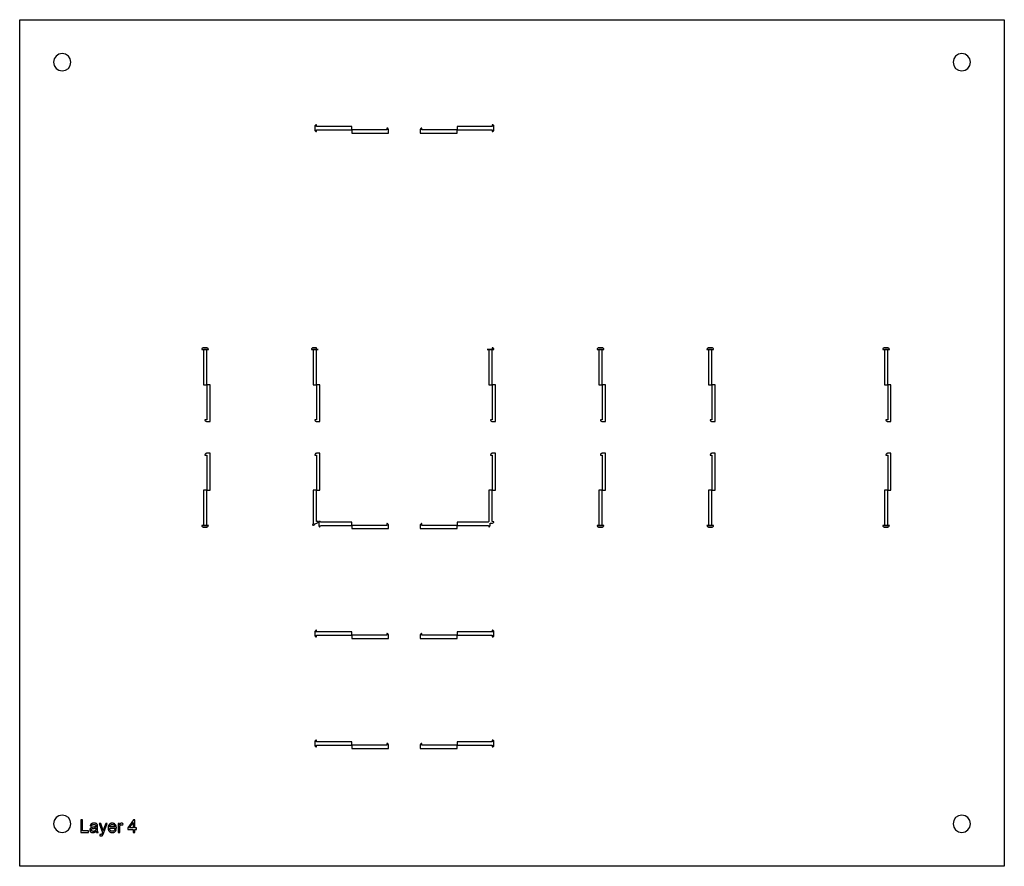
# Model space of a CAD drawing. Header units: metres. Extents: x -111 to 468, y -124 to 121.
# Tile 3 of 3: x 183 to 468, y -124 to 121. Entities that reach past the tile are written whole.
import ezdxf

# ---------------------------------------------------------------- set-up
doc = ezdxf.new("R2010")
doc.units = ezdxf.units.M

msp = doc.modelspace()

# ---------------------------------------------------------------- linework, layer by layer
for points in [[(468.02, -123.91), (183.41, -123.91), (183.41, 120.71), (468.02, 120.71), (468.02, -123.91)], [(198.22, 108.4), (198.03, 109.36), (197.48, 110.17), (196.67, 110.71), (195.72, 110.9), (194.76, 110.71), (193.95, 110.17), (193.41, 109.36), (193.22, 108.4), (193.41, 107.44), (193.95, 106.63), (194.76, 106.09), (195.72, 105.9), (196.67, 106.09), (197.48, 106.63), (198.03, 107.44), (198.22, 108.4)], [(458.22, 108.4), (458.03, 109.36), (457.48, 110.17), (456.67, 110.71), (455.72, 110.9), (454.76, 110.71), (453.95, 110.17), (453.41, 109.36), (453.22, 108.4), (453.41, 107.44), (453.95, 106.63), (454.76, 106.09), (455.72, 105.9), (456.67, 106.09), (457.48, 106.63), (458.03, 107.44), (458.22, 108.4)], [(269.22, 88.4), (269.22, 88.92), (269.22, 88.91), (269.22, 88.91), (269.23, 88.9), (269.24, 88.9), (279.36, 88.9), (279.36, 88.9), (279.37, 88.91), (279.37, 88.91), (279.38, 88.92), (279.38, 89.83), (279.37, 89.84), (279.37, 89.85), (279.36, 89.85), (279.36, 89.85), (269.24, 89.85), (269.23, 89.85), (269.22, 89.85), (269.22, 89.84), (269.22, 89.83), (269.22, 90.35), (269.19, 90.35), (269.19, 90.35), (269.14, 90.34), (269.13, 90.34), (269.04, 90.31), (269.04, 90.31), (268.95, 90.27), (268.94, 90.26), (268.87, 90.2), (268.87, 90.2), (268.81, 90.12), (268.8, 90.12), (268.76, 90.03), (268.76, 90.03), (268.73, 89.94), (268.73, 89.93), (268.72, 89.88), (268.72, 89.88), (268.72, 89.83), (268.72, 88.92), (268.72, 88.87), (268.72, 88.87), (268.73, 88.82), (268.73, 88.82), (268.76, 88.72), (268.76, 88.72), (268.8, 88.63), (268.81, 88.63), (268.87, 88.55), (268.87, 88.55), (268.94, 88.49), (268.95, 88.49), (269.04, 88.44), (269.04, 88.44), (269.13, 88.41), (269.14, 88.41), (269.19, 88.4), (269.19, 88.4), (269.22, 88.4)], [(279.38, 88.88), (279.38, 87.97), (279.38, 87.96), (279.38, 87.95), (279.39, 87.95), (279.4, 87.95), (290.04, 87.95), (290.04, 87.95), (290.05, 87.98), (290.05, 87.98), (290.03, 88.03), (290.03, 88.03), (290.03, 88.91), (290.03, 89.01), (290.03, 89.01), (289.95, 89.19), (289.95, 89.19), (289.81, 89.33), (289.81, 89.33), (289.63, 89.4), (289.63, 89.4), (289.54, 89.4), (289.54, 88.92), (289.53, 88.91), (289.53, 88.91), (289.52, 88.9), (289.51, 88.9), (279.4, 88.9), (279.39, 88.9), (279.38, 88.89), (279.38, 88.89), (279.38, 88.88)], [(299.19, 87.95), (309.84, 87.95), (309.84, 87.95), (309.85, 87.95), (309.85, 87.96), (309.86, 87.97), (309.86, 88.88), (309.85, 88.89), (309.85, 88.89), (309.84, 88.9), (309.84, 88.9), (299.72, 88.9), (299.71, 88.9), (299.7, 88.91), (299.7, 88.91), (299.7, 88.92), (299.7, 89.4), (299.6, 89.4), (299.6, 89.4), (299.42, 89.33), (299.42, 89.33), (299.28, 89.19), (299.28, 89.19), (299.21, 89.01), (299.21, 89.01), (299.2, 88.91), (299.2, 88.03), (299.2, 88.03), (299.19, 87.98), (299.19, 87.98), (299.19, 87.95), (299.19, 87.95)], [(320.02, 90.35), (320.02, 89.83), (320.01, 89.84), (320.01, 89.85), (320, 89.85), (320, 89.85), (309.88, 89.85), (309.87, 89.85), (309.86, 89.85), (309.86, 89.84), (309.86, 89.83), (309.86, 88.92), (309.86, 88.91), (309.86, 88.91), (309.87, 88.9), (309.88, 88.9), (320, 88.9), (320, 88.9), (320.01, 88.91), (320.01, 88.91), (320.02, 88.92), (320.02, 88.4), (320.04, 88.4), (320.04, 88.4), (320.09, 88.41), (320.1, 88.41), (320.19, 88.44), (320.19, 88.44), (320.28, 88.49), (320.29, 88.49), (320.36, 88.55), (320.36, 88.55), (320.42, 88.63), (320.43, 88.63), (320.48, 88.72), (320.48, 88.72), (320.5, 88.82), (320.51, 88.82), (320.51, 88.87), (320.51, 88.87), (320.51, 88.92), (320.51, 89.83), (320.51, 89.88), (320.51, 89.88), (320.51, 89.93), (320.5, 89.94), (320.48, 90.03), (320.48, 90.03), (320.43, 90.12), (320.42, 90.12), (320.36, 90.2), (320.36, 90.2), (320.29, 90.26), (320.28, 90.27), (320.19, 90.31), (320.19, 90.31), (320.1, 90.34), (320.09, 90.34), (320.04, 90.35), (320.04, 90.35), (320.02, 90.35)], [(236.02, 25.4), (237.96, 25.4), (237.96, 25.43), (237.96, 25.43), (237.96, 25.48), (237.95, 25.48), (237.93, 25.58), (237.93, 25.58), (237.88, 25.67), (237.87, 25.67), (237.81, 25.75), (237.81, 25.75), (237.74, 25.81), (237.73, 25.81), (237.64, 25.86), (237.64, 25.86), (237.55, 25.89), (237.54, 25.89), (237.49, 25.9), (237.49, 25.9), (237.45, 25.9), (236.53, 25.9), (236.48, 25.9), (236.48, 25.9), (236.44, 25.89), (236.43, 25.89), (236.33, 25.86), (236.33, 25.86), (236.25, 25.81), (236.24, 25.81), (236.17, 25.75), (236.17, 25.75), (236.1, 25.67), (236.1, 25.67), (236.05, 25.58), (236.05, 25.58), (236.03, 25.48), (236.02, 25.48), (236.02, 25.43), (236.02, 25.43), (236.02, 25.4)], [(269.23, 25.42), (269.22, 25.42), (269.22, 25.42), (269.22, 25.43), (269.22, 25.43), (269.22, 25.9), (269.22, 25.9), (269.2, 25.9), (268.28, 25.9), (268.23, 25.9), (268.23, 25.9), (268.19, 25.89), (268.18, 25.89), (268.08, 25.86), (268.08, 25.86), (268, 25.81), (267.99, 25.81), (267.92, 25.75), (267.92, 25.75), (267.85, 25.67), (267.85, 25.67), (267.8, 25.58), (267.8, 25.58), (267.78, 25.48), (267.77, 25.48), (267.77, 25.43), (267.77, 25.43), (267.77, 25.4), (269.71, 25.4), (269.71, 25.42), (269.71, 25.42), (269.23, 25.42)], [(320.02, 25.9), (320.02, 25.43), (320.01, 25.43), (320.01, 25.42), (320.01, 25.42), (320.01, 25.42), (318.57, 25.42), (318.57, 25.42), (318.57, 25.4), (320.51, 25.4), (320.51, 25.43), (320.51, 25.43), (320.51, 25.48), (320.5, 25.48), (320.48, 25.58), (320.48, 25.58), (320.43, 25.67), (320.42, 25.67), (320.36, 25.75), (320.36, 25.75), (320.29, 25.81), (320.28, 25.81), (320.19, 25.86), (320.19, 25.86), (320.1, 25.89), (320.09, 25.89), (320.04, 25.9), (320.04, 25.9), (320.02, 25.9)], [(350.32, 25.4), (352.26, 25.4), (352.26, 25.43), (352.26, 25.43), (352.26, 25.48), (352.25, 25.48), (352.23, 25.58), (352.23, 25.58), (352.18, 25.67), (352.17, 25.67), (352.11, 25.75), (352.11, 25.75), (352.04, 25.81), (352.03, 25.81), (351.94, 25.86), (351.94, 25.86), (351.85, 25.89), (351.84, 25.89), (351.79, 25.9), (351.79, 25.9), (351.75, 25.9), (350.83, 25.9), (350.78, 25.9), (350.78, 25.9), (350.74, 25.89), (350.73, 25.89), (350.63, 25.86), (350.63, 25.86), (350.55, 25.81), (350.54, 25.81), (350.47, 25.75), (350.47, 25.75), (350.4, 25.67), (350.4, 25.67), (350.35, 25.58), (350.35, 25.58), (350.33, 25.48), (350.32, 25.48), (350.32, 25.43), (350.32, 25.43), (350.32, 25.4)], [(382.07, 25.4), (384.01, 25.4), (384.01, 25.43), (384.01, 25.43), (384.01, 25.48), (384, 25.48), (383.98, 25.58), (383.98, 25.58), (383.93, 25.67), (383.92, 25.67), (383.86, 25.75), (383.86, 25.75), (383.79, 25.81), (383.78, 25.81), (383.69, 25.86), (383.69, 25.86), (383.6, 25.89), (383.59, 25.89), (383.54, 25.9), (383.54, 25.9), (383.5, 25.9), (382.58, 25.9), (382.53, 25.9), (382.53, 25.9), (382.49, 25.89), (382.48, 25.89), (382.38, 25.86), (382.38, 25.86), (382.3, 25.81), (382.29, 25.81), (382.22, 25.75), (382.22, 25.75), (382.15, 25.67), (382.15, 25.67), (382.1, 25.58), (382.1, 25.58), (382.08, 25.48), (382.07, 25.48), (382.07, 25.43), (382.07, 25.43), (382.07, 25.4)], [(432.87, 25.4), (434.81, 25.4), (434.81, 25.43), (434.81, 25.43), (434.81, 25.48), (434.8, 25.48), (434.78, 25.58), (434.78, 25.58), (434.73, 25.67), (434.72, 25.67), (434.66, 25.75), (434.66, 25.75), (434.59, 25.81), (434.58, 25.81), (434.49, 25.86), (434.49, 25.86), (434.4, 25.89), (434.39, 25.89), (434.34, 25.9), (434.34, 25.9), (434.3, 25.9), (433.38, 25.9), (433.33, 25.9), (433.33, 25.9), (433.29, 25.89), (433.28, 25.89), (433.18, 25.86), (433.18, 25.86), (433.1, 25.81), (433.09, 25.81), (433.02, 25.75), (433.02, 25.75), (432.95, 25.67), (432.95, 25.67), (432.9, 25.58), (432.9, 25.58), (432.88, 25.48), (432.87, 25.48), (432.87, 25.43), (432.87, 25.43), (432.87, 25.4)], [(237.45, 15.24), (237.45, 15.24), (237.45, 15.24), (237.46, 15.25), (237.46, 15.25), (237.47, 15.26), (237.47, 25.38), (237.46, 25.39), (237.46, 25.39), (237.45, 25.4), (237.45, 25.4), (236.53, 25.4), (236.53, 25.4), (236.52, 25.39), (236.51, 25.39), (236.51, 25.38), (236.51, 15.26), (236.51, 15.25), (236.52, 15.25), (236.53, 15.24), (236.53, 15.24), (237.45, 15.24), (237.45, 15.24)], [(269.22, 15.26), (269.22, 25.38), (269.21, 25.39), (269.21, 25.39), (269.2, 25.4), (269.2, 25.4), (268.28, 25.4), (268.28, 25.4), (268.27, 25.39), (268.26, 25.39), (268.26, 25.38), (268.26, 15.26), (268.26, 15.25), (268.27, 15.25), (268.28, 15.24), (268.28, 15.24), (269.2, 15.24), (269.2, 15.24), (269.21, 15.25), (269.21, 15.25), (269.22, 15.26)], [(320.02, 15.26), (320.02, 25.38), (320.01, 25.39), (320.01, 25.39), (320, 25.4), (320, 25.4), (319.08, 25.4), (319.08, 25.4), (319.07, 25.39), (319.06, 25.39), (319.06, 25.38), (319.06, 15.26), (319.06, 15.25), (319.07, 15.25), (319.08, 15.24), (319.08, 15.24), (320, 15.24), (320, 15.24), (320.01, 15.25), (320.01, 15.25), (320.02, 15.26)], [(351.75, 15.24), (351.75, 15.24), (351.75, 15.24), (351.76, 15.25), (351.76, 15.25), (351.77, 15.26), (351.77, 25.38), (351.76, 25.39), (351.76, 25.39), (351.75, 25.4), (351.75, 25.4), (350.83, 25.4), (350.83, 25.4), (350.82, 25.39), (350.81, 25.39), (350.81, 25.38), (350.81, 15.26), (350.81, 15.25), (350.82, 15.25), (350.83, 15.24), (350.83, 15.24), (351.75, 15.24), (351.75, 15.24)], [(383.52, 15.26), (383.52, 25.38), (383.51, 25.39), (383.51, 25.39), (383.5, 25.4), (383.5, 25.4), (382.58, 25.4), (382.58, 25.4), (382.57, 25.39), (382.56, 25.39), (382.56, 25.38), (382.56, 15.26), (382.56, 15.25), (382.57, 15.25), (382.58, 15.24), (382.58, 15.24), (383.5, 15.24), (383.5, 15.24), (383.51, 15.25), (383.51, 15.25), (383.52, 15.26)], [(434.3, 15.24), (434.3, 15.24), (434.31, 15.24), (434.31, 15.25), (434.32, 15.26), (434.32, 25.38), (434.31, 25.39), (434.31, 25.39), (434.3, 25.4), (434.3, 25.4), (433.38, 25.4), (433.38, 25.4), (433.37, 25.39), (433.36, 25.39), (433.36, 25.38), (433.36, 15.26), (433.36, 15.25), (433.37, 15.25), (433.38, 15.24), (433.38, 15.24), (434.3, 15.24), (434.3, 15.24)], [(238.42, 4.58), (238.42, 15.22), (238.42, 15.23), (238.41, 15.23), (238.41, 15.24), (238.4, 15.24), (237.49, 15.24), (237.48, 15.24), (237.47, 15.23), (237.47, 15.23), (237.47, 15.22), (237.47, 5.1), (237.46, 5.09), (237.46, 5.09), (237.45, 5.08), (237.44, 5.08), (236.96, 5.08), (236.96, 5.08), (236.96, 4.98), (236.96, 4.98), (237.04, 4.8), (237.04, 4.8), (237.18, 4.67), (237.18, 4.67), (237.36, 4.59), (237.36, 4.59), (237.45, 4.58), (238.38, 4.58), (238.38, 4.58), (238.42, 4.58)], [(270.17, 4.57), (270.17, 15.22), (270.17, 15.23), (270.16, 15.23), (270.16, 15.24), (270.15, 15.24), (269.24, 15.24), (269.23, 15.24), (269.22, 15.23), (269.22, 15.23), (269.22, 15.22), (269.22, 5.1), (269.21, 5.09), (269.21, 5.09), (269.2, 5.08), (269.19, 5.08), (268.71, 5.08), (268.71, 4.98), (268.71, 4.98), (268.79, 4.8), (268.79, 4.8), (268.93, 4.67), (268.93, 4.67), (269.11, 4.59), (269.11, 4.59), (269.2, 4.58), (270.09, 4.58), (270.09, 4.58), (270.13, 4.57), (270.13, 4.57), (270.17, 4.57), (270.17, 4.57)], [(320.97, 4.57), (320.97, 15.22), (320.97, 15.23), (320.96, 15.23), (320.96, 15.24), (320.95, 15.24), (320.04, 15.24), (320.03, 15.24), (320.02, 15.23), (320.02, 15.23), (320.02, 15.22), (320.02, 5.1), (320.01, 5.09), (320.01, 5.09), (320, 5.08), (319.99, 5.08), (319.51, 5.08), (319.51, 4.98), (319.51, 4.98), (319.59, 4.8), (319.59, 4.8), (319.73, 4.67), (319.73, 4.67), (319.91, 4.59), (319.91, 4.59), (320, 4.58), (320.89, 4.58), (320.89, 4.58), (320.93, 4.57), (320.93, 4.57), (320.97, 4.57), (320.97, 4.57)], [(352.72, 4.58), (352.72, 15.22), (352.72, 15.23), (352.71, 15.23), (352.71, 15.24), (352.7, 15.24), (351.79, 15.24), (351.78, 15.24), (351.77, 15.23), (351.77, 15.23), (351.77, 15.22), (351.77, 5.1), (351.76, 5.09), (351.76, 5.09), (351.75, 5.08), (351.74, 5.08), (351.26, 5.08), (351.26, 5.08), (351.26, 4.98), (351.26, 4.98), (351.34, 4.8), (351.34, 4.8), (351.48, 4.67), (351.48, 4.67), (351.66, 4.59), (351.66, 4.59), (351.75, 4.58), (352.68, 4.58), (352.68, 4.58), (352.72, 4.58)], [(384.47, 4.57), (384.47, 15.22), (384.47, 15.23), (384.46, 15.23), (384.46, 15.24), (384.45, 15.24), (383.54, 15.24), (383.53, 15.24), (383.52, 15.23), (383.52, 15.23), (383.52, 15.22), (383.52, 5.1), (383.51, 5.09), (383.51, 5.09), (383.5, 5.08), (383.49, 5.08), (383.01, 5.08), (383.01, 4.98), (383.01, 4.98), (383.09, 4.8), (383.09, 4.8), (383.23, 4.67), (383.23, 4.67), (383.41, 4.59), (383.41, 4.59), (383.5, 4.58), (384.39, 4.58), (384.39, 4.58), (384.43, 4.57), (384.43, 4.57), (384.47, 4.57), (384.47, 4.57)], [(435.27, 4.57), (435.27, 15.22), (435.27, 15.23), (435.26, 15.23), (435.26, 15.24), (435.25, 15.24), (434.34, 15.24), (434.33, 15.24), (434.32, 15.23), (434.32, 15.23), (434.32, 15.22), (434.32, 5.1), (434.31, 5.09), (434.31, 5.09), (434.3, 5.08), (434.29, 5.08), (433.81, 5.08), (433.81, 4.98), (433.81, 4.98), (433.89, 4.8), (433.89, 4.8), (434.03, 4.67), (434.03, 4.67), (434.21, 4.59), (434.21, 4.59), (434.3, 4.58), (435.19, 4.58), (435.19, 4.58), (435.23, 4.57), (435.23, 4.57), (435.27, 4.57), (435.27, 4.57)], [(237.49, -15.24), (237.49, -15.24), (238.4, -15.24), (238.41, -15.24), (238.41, -15.23), (238.42, -15.23), (238.42, -15.22), (238.42, -4.58), (238.38, -4.58), (238.38, -4.58), (237.45, -4.58), (237.36, -4.59), (237.36, -4.59), (237.18, -4.67), (237.18, -4.67), (237.04, -4.8), (237.04, -4.8), (236.96, -4.98), (236.96, -4.98), (236.96, -5.08), (236.96, -5.08), (237.44, -5.08), (237.45, -5.08), (237.46, -5.09), (237.46, -5.09), (237.47, -5.1), (237.47, -15.22), (237.47, -15.23), (237.47, -15.23), (237.48, -15.24), (237.48, -15.24), (237.49, -15.24)], [(269.24, -15.24), (270.15, -15.24), (270.16, -15.24), (270.16, -15.23), (270.17, -15.23), (270.17, -15.22), (270.17, -4.57), (270.17, -4.57), (270.13, -4.57), (270.13, -4.57), (270.09, -4.58), (270.09, -4.58), (269.2, -4.58), (269.11, -4.59), (269.11, -4.59), (268.93, -4.67), (268.93, -4.67), (268.79, -4.8), (268.79, -4.8), (268.71, -4.98), (268.71, -4.98), (268.71, -5.08), (269.19, -5.08), (269.2, -5.08), (269.21, -5.09), (269.21, -5.09), (269.22, -5.1), (269.22, -15.22), (269.22, -15.23), (269.22, -15.23), (269.23, -15.24), (269.24, -15.24)], [(320.04, -15.24), (320.95, -15.24), (320.96, -15.24), (320.96, -15.23), (320.97, -15.23), (320.97, -15.22), (320.97, -4.57), (320.97, -4.57), (320.93, -4.57), (320.93, -4.57), (320.89, -4.58), (320.89, -4.58), (320, -4.58), (319.91, -4.59), (319.91, -4.59), (319.73, -4.67), (319.73, -4.67), (319.59, -4.8), (319.59, -4.8), (319.51, -4.98), (319.51, -4.98), (319.51, -5.08), (319.99, -5.08), (320, -5.08), (320.01, -5.09), (320.01, -5.09), (320.02, -5.1), (320.02, -15.22), (320.02, -15.23), (320.02, -15.23), (320.03, -15.24), (320.04, -15.24)], [(351.79, -15.24), (351.79, -15.24), (352.7, -15.24), (352.71, -15.24), (352.71, -15.23), (352.72, -15.23), (352.72, -15.22), (352.72, -4.58), (352.68, -4.58), (352.68, -4.58), (351.75, -4.58), (351.66, -4.59), (351.66, -4.59), (351.48, -4.67), (351.48, -4.67), (351.34, -4.8), (351.34, -4.8), (351.26, -4.98), (351.26, -4.98), (351.26, -5.08), (351.26, -5.08), (351.74, -5.08), (351.75, -5.08), (351.76, -5.09), (351.76, -5.09), (351.77, -5.1), (351.77, -15.22), (351.77, -15.23), (351.77, -15.23), (351.78, -15.24), (351.78, -15.24), (351.79, -15.24)], [(383.54, -15.24), (384.45, -15.24), (384.46, -15.24), (384.46, -15.23), (384.47, -15.23), (384.47, -15.22), (384.47, -4.57), (384.47, -4.57), (384.43, -4.57), (384.43, -4.57), (384.39, -4.58), (384.39, -4.58), (383.5, -4.58), (383.41, -4.59), (383.41, -4.59), (383.23, -4.67), (383.23, -4.67), (383.09, -4.8), (383.09, -4.8), (383.01, -4.98), (383.01, -4.98), (383.01, -5.08), (383.49, -5.08), (383.5, -5.08), (383.51, -5.09), (383.51, -5.09), (383.52, -5.1), (383.52, -15.22), (383.52, -15.23), (383.52, -15.23), (383.53, -15.24), (383.54, -15.24)], [(434.34, -15.24), (434.34, -15.24), (435.25, -15.24), (435.26, -15.24), (435.26, -15.23), (435.27, -15.23), (435.27, -15.22), (435.27, -4.57), (435.27, -4.57), (435.23, -4.57), (435.23, -4.57), (435.19, -4.58), (435.19, -4.58), (434.3, -4.58), (434.21, -4.59), (434.21, -4.59), (434.03, -4.67), (434.03, -4.67), (433.89, -4.8), (433.89, -4.8), (433.81, -4.98), (433.81, -4.98), (433.81, -5.08), (434.29, -5.08), (434.3, -5.08), (434.31, -5.09), (434.31, -5.09), (434.32, -5.1), (434.32, -15.22), (434.32, -15.23), (434.32, -15.24), (434.33, -15.24), (434.34, -15.24)], [(236.53, -25.4), (237.45, -25.4), (237.45, -25.4), (237.46, -25.39), (237.46, -25.39), (237.47, -25.38), (237.47, -15.26), (237.46, -15.25), (237.46, -15.25), (237.45, -15.24), (237.45, -15.24), (237.45, -15.24), (237.45, -15.24), (236.53, -15.24), (236.53, -15.24), (236.52, -15.25), (236.51, -15.25), (236.51, -15.26), (236.51, -25.38), (236.51, -25.39), (236.52, -25.39), (236.53, -25.4), (236.53, -25.4)], [(269.71, -24.25), (269.22, -24.25), (269.22, -15.26), (269.21, -15.25), (269.21, -15.25), (269.2, -15.24), (269.2, -15.24), (268.28, -15.24), (268.28, -15.24), (268.27, -15.25), (268.26, -15.25), (268.26, -15.26), (268.26, -24.88), (268.08, -25.32), (268.08, -25.33), (268.08, -25.33), (268.17, -25.36), (268.17, -25.36), (268.36, -25.36), (268.36, -25.36), (268.54, -25.29), (268.54, -25.29), (268.68, -25.15), (268.68, -25.15), (268.73, -25.06), (268.77, -24.96), (268.77, -24.96), (268.77, -24.96), (269.28, -24.74), (269.28, -24.74), (269.31, -24.74), (269.39, -24.71), (269.39, -24.71), (269.54, -24.63), (269.54, -24.63), (269.65, -24.49), (269.65, -24.49), (269.71, -24.33), (269.71, -24.33), (269.71, -24.25)], [(320.47, -24.42), (320.09, -24.26), (320.02, -24.25), (320.02, -15.26), (320.01, -15.25), (320.01, -15.25), (320, -15.24), (320, -15.24), (319.08, -15.24), (319.08, -15.24), (319.07, -15.25), (319.06, -15.25), (319.06, -15.26), (319.06, -24.25), (318.99, -24.26), (318.92, -24.31), (318.88, -24.37), (318.86, -24.45), (309.88, -24.45), (309.87, -24.45), (309.86, -24.45), (309.86, -24.46), (309.86, -24.47), (309.86, -25.38), (309.86, -25.39), (309.86, -25.39), (309.87, -25.4), (309.88, -25.4), (318.86, -25.4), (318.88, -25.48), (319.04, -25.86), (319.14, -25.81), (319.14, -25.81), (319.28, -25.68), (319.28, -25.68), (319.35, -25.5), (319.35, -25.5), (319.36, -25.4), (319.36, -24.75), (319.36, -24.75), (319.36, -24.75), (319.36, -24.75), (319.36, -24.75), (320.01, -24.75), (320.11, -24.74), (320.11, -24.74), (320.29, -24.66), (320.29, -24.66), (320.43, -24.52), (320.43, -24.52), (320.47, -24.42)], [(350.83, -25.4), (351.75, -25.4), (351.75, -25.4), (351.76, -25.39), (351.76, -25.39), (351.77, -25.38), (351.77, -15.26), (351.76, -15.25), (351.76, -15.25), (351.75, -15.24), (351.75, -15.24), (351.75, -15.24), (351.75, -15.24), (350.83, -15.24), (350.83, -15.24), (350.82, -15.25), (350.81, -15.25), (350.81, -15.26), (350.81, -25.38), (350.81, -25.39), (350.82, -25.39), (350.83, -25.4), (350.83, -25.4)], [(382.58, -25.4), (383.5, -25.4), (383.5, -25.4), (383.51, -25.39), (383.51, -25.39), (383.52, -25.38), (383.52, -15.26), (383.51, -15.25), (383.51, -15.25), (383.5, -15.24), (383.5, -15.24), (382.58, -15.24), (382.58, -15.24), (382.57, -15.25), (382.56, -15.25), (382.56, -15.26), (382.56, -25.38), (382.56, -25.39), (382.57, -25.39), (382.58, -25.4), (382.58, -25.4)], [(433.36, -15.26), (433.36, -25.38), (433.36, -25.39), (433.37, -25.39), (433.38, -25.4), (433.38, -25.4), (434.3, -25.4), (434.3, -25.4), (434.31, -25.39), (434.31, -25.39), (434.32, -25.38), (434.32, -15.26), (434.31, -15.25), (434.31, -15.24), (434.3, -15.24), (434.3, -15.24), (434.3, -15.24), (433.38, -15.24), (433.38, -15.24), (433.37, -15.25), (433.36, -15.25), (433.36, -15.26)], [(237.96, -25.4), (236.02, -25.4), (236.02, -25.43), (236.02, -25.43), (236.02, -25.48), (236.03, -25.48), (236.05, -25.58), (236.05, -25.58), (236.1, -25.67), (236.1, -25.67), (236.17, -25.75), (236.17, -25.75), (236.24, -25.81), (236.25, -25.81), (236.33, -25.86), (236.33, -25.86), (236.43, -25.89), (236.44, -25.89), (236.48, -25.9), (236.48, -25.9), (236.53, -25.9), (237.45, -25.9), (237.49, -25.9), (237.49, -25.9), (237.54, -25.89), (237.55, -25.89), (237.64, -25.86), (237.64, -25.86), (237.73, -25.81), (237.74, -25.81), (237.81, -25.75), (237.81, -25.75), (237.87, -25.67), (237.88, -25.67), (237.93, -25.58), (237.93, -25.58), (237.95, -25.48), (237.96, -25.48), (237.96, -25.43), (237.96, -25.43), (237.96, -25.4)], [(270.2, -25.86), (270.35, -25.48), (270.37, -25.4), (279.36, -25.4), (279.36, -25.4), (279.37, -25.39), (279.37, -25.39), (279.38, -25.38), (279.38, -24.47), (279.37, -24.46), (279.37, -24.45), (279.36, -24.45), (279.36, -24.45), (270.37, -24.45), (270.35, -24.37), (270.31, -24.31), (270.24, -24.26), (270.17, -24.25), (269.92, -24.25), (269.92, -24.25), (269.92, -24.25), (269.88, -24.35), (269.88, -24.35), (269.87, -24.45), (269.87, -25.4), (269.88, -25.5), (269.88, -25.5), (269.95, -25.68), (269.95, -25.68), (270.09, -25.81), (270.09, -25.81), (270.2, -25.86)], [(279.38, -25.42), (279.38, -26.33), (279.38, -26.34), (279.38, -26.35), (279.39, -26.35), (279.4, -26.35), (290.04, -26.35), (290.04, -26.35), (290.05, -26.32), (290.05, -26.32), (290.03, -26.27), (290.03, -26.27), (290.03, -25.39), (290.03, -25.29), (290.03, -25.29), (289.95, -25.11), (289.95, -25.11), (289.81, -24.97), (289.81, -24.97), (289.63, -24.9), (289.63, -24.9), (289.54, -24.9), (289.54, -25.38), (289.53, -25.39), (289.53, -25.39), (289.52, -25.4), (289.51, -25.4), (279.4, -25.4), (279.39, -25.4), (279.38, -25.41), (279.38, -25.41), (279.38, -25.42)], [(299.19, -26.35), (309.84, -26.35), (309.84, -26.35), (309.85, -26.35), (309.85, -26.34), (309.86, -26.33), (309.86, -25.42), (309.85, -25.41), (309.85, -25.41), (309.84, -25.4), (309.84, -25.4), (299.72, -25.4), (299.71, -25.4), (299.7, -25.39), (299.7, -25.39), (299.7, -25.38), (299.7, -24.9), (299.6, -24.9), (299.6, -24.9), (299.42, -24.97), (299.42, -24.97), (299.28, -25.11), (299.28, -25.11), (299.21, -25.29), (299.21, -25.29), (299.2, -25.39), (299.2, -26.27), (299.2, -26.27), (299.19, -26.32), (299.19, -26.32), (299.19, -26.35), (299.19, -26.35)], [(352.26, -25.4), (350.32, -25.4), (350.32, -25.43), (350.32, -25.43), (350.32, -25.48), (350.33, -25.48), (350.35, -25.58), (350.35, -25.58), (350.4, -25.67), (350.4, -25.67), (350.47, -25.75), (350.47, -25.75), (350.54, -25.81), (350.55, -25.81), (350.63, -25.86), (350.63, -25.86), (350.73, -25.89), (350.74, -25.89), (350.78, -25.9), (350.78, -25.9), (350.83, -25.9), (351.75, -25.9), (351.79, -25.9), (351.79, -25.9), (351.84, -25.89), (351.85, -25.89), (351.94, -25.86), (351.94, -25.86), (352.03, -25.81), (352.04, -25.81), (352.11, -25.75), (352.11, -25.75), (352.17, -25.67), (352.18, -25.67), (352.23, -25.58), (352.23, -25.58), (352.25, -25.48), (352.26, -25.48), (352.26, -25.43), (352.26, -25.43), (352.26, -25.4)], [(384.01, -25.4), (382.07, -25.4), (382.07, -25.43), (382.07, -25.43), (382.07, -25.48), (382.08, -25.48), (382.1, -25.58), (382.1, -25.58), (382.15, -25.67), (382.15, -25.67), (382.22, -25.75), (382.22, -25.75), (382.29, -25.81), (382.3, -25.81), (382.38, -25.86), (382.38, -25.86), (382.48, -25.89), (382.49, -25.89), (382.53, -25.9), (382.53, -25.9), (382.58, -25.9), (383.5, -25.9), (383.54, -25.9), (383.54, -25.9), (383.59, -25.89), (383.6, -25.89), (383.69, -25.86), (383.69, -25.86), (383.78, -25.81), (383.79, -25.81), (383.86, -25.75), (383.86, -25.75), (383.92, -25.67), (383.93, -25.67), (383.98, -25.58), (383.98, -25.58), (384, -25.48), (384.01, -25.48), (384.01, -25.43), (384.01, -25.43), (384.01, -25.4)], [(434.81, -25.4), (432.87, -25.4), (432.87, -25.43), (432.87, -25.43), (432.87, -25.48), (432.88, -25.48), (432.9, -25.58), (432.9, -25.58), (432.95, -25.67), (432.95, -25.67), (433.02, -25.75), (433.02, -25.75), (433.09, -25.81), (433.1, -25.81), (433.18, -25.86), (433.18, -25.86), (433.28, -25.89), (433.29, -25.89), (433.33, -25.9), (433.33, -25.9), (433.38, -25.9), (434.3, -25.9), (434.34, -25.9), (434.34, -25.9), (434.39, -25.89), (434.4, -25.89), (434.49, -25.86), (434.49, -25.86), (434.58, -25.81), (434.59, -25.81), (434.66, -25.75), (434.66, -25.75), (434.72, -25.67), (434.73, -25.67), (434.78, -25.58), (434.78, -25.58), (434.8, -25.48), (434.81, -25.48), (434.81, -25.43), (434.81, -25.43), (434.81, -25.4)], [(269.22, -57.65), (269.22, -57.13), (269.22, -57.14), (269.22, -57.14), (269.23, -57.15), (269.24, -57.15), (279.36, -57.15), (279.36, -57.15), (279.37, -57.14), (279.37, -57.14), (279.38, -57.13), (279.38, -57.13), (279.38, -57.13), (279.38, -56.22), (279.37, -56.21), (279.37, -56.2), (279.36, -56.2), (279.36, -56.2), (269.24, -56.2), (269.23, -56.2), (269.22, -56.2), (269.22, -56.21), (269.22, -56.22), (269.22, -55.7), (269.19, -55.7), (269.19, -55.7), (269.14, -55.71), (269.13, -55.71), (269.04, -55.74), (269.04, -55.74), (268.95, -55.78), (268.94, -55.79), (268.87, -55.85), (268.87, -55.85), (268.81, -55.93), (268.8, -55.93), (268.76, -56.02), (268.76, -56.02), (268.73, -56.11), (268.73, -56.12), (268.72, -56.17), (268.72, -56.17), (268.72, -56.22), (268.72, -57.13), (268.72, -57.18), (268.72, -57.18), (268.73, -57.23), (268.73, -57.23), (268.76, -57.33), (268.76, -57.33), (268.8, -57.42), (268.81, -57.42), (268.87, -57.5), (268.87, -57.5), (268.94, -57.56), (268.95, -57.56), (269.04, -57.61), (269.04, -57.61), (269.13, -57.64), (269.14, -57.64), (269.19, -57.65), (269.19, -57.65), (269.22, -57.65)], [(279.38, -57.17), (279.38, -57.17), (279.38, -58.08), (279.38, -58.09), (279.38, -58.1), (279.39, -58.1), (279.4, -58.1), (290.04, -58.1), (290.03, -58.06), (290.03, -58.06), (290.03, -57.14), (290.03, -57.04), (290.03, -57.04), (289.95, -56.86), (289.95, -56.86), (289.81, -56.72), (289.81, -56.72), (289.63, -56.65), (289.63, -56.65), (289.54, -56.65), (289.54, -57.13), (289.53, -57.14), (289.53, -57.14), (289.52, -57.15), (289.51, -57.15), (279.4, -57.15), (279.39, -57.15), (279.38, -57.16), (279.38, -57.16), (279.38, -57.17), (279.38, -57.17)], [(299.19, -58.1), (309.84, -58.1), (309.84, -58.1), (309.85, -58.1), (309.85, -58.09), (309.86, -58.08), (309.86, -57.17), (309.85, -57.16), (309.85, -57.16), (309.84, -57.15), (309.84, -57.15), (299.72, -57.15), (299.71, -57.15), (299.7, -57.14), (299.7, -57.14), (299.7, -57.13), (299.7, -56.65), (299.6, -56.65), (299.6, -56.65), (299.42, -56.72), (299.42, -56.72), (299.28, -56.86), (299.28, -56.86), (299.21, -57.04), (299.21, -57.04), (299.2, -57.14), (299.2, -58.06), (299.2, -58.06), (299.19, -58.1)], [(320.02, -55.7), (320.02, -56.22), (320.01, -56.21), (320.01, -56.2), (320, -56.2), (320, -56.2), (309.88, -56.2), (309.87, -56.2), (309.86, -56.2), (309.86, -56.21), (309.86, -56.22), (309.86, -57.13), (309.86, -57.13), (309.86, -57.13), (309.86, -57.14), (309.86, -57.14), (309.87, -57.15), (309.88, -57.15), (320, -57.15), (320, -57.15), (320.01, -57.14), (320.01, -57.14), (320.02, -57.13), (320.02, -57.65), (320.04, -57.65), (320.04, -57.65), (320.09, -57.64), (320.1, -57.64), (320.19, -57.61), (320.19, -57.61), (320.28, -57.56), (320.29, -57.56), (320.36, -57.5), (320.36, -57.5), (320.42, -57.42), (320.43, -57.42), (320.48, -57.33), (320.48, -57.33), (320.5, -57.23), (320.51, -57.23), (320.51, -57.18), (320.51, -57.18), (320.51, -57.13), (320.51, -56.22), (320.51, -56.17), (320.51, -56.17), (320.51, -56.12), (320.5, -56.11), (320.48, -56.02), (320.48, -56.02), (320.43, -55.93), (320.42, -55.93), (320.36, -55.85), (320.36, -55.85), (320.29, -55.79), (320.28, -55.78), (320.19, -55.74), (320.19, -55.74), (320.1, -55.71), (320.09, -55.71), (320.04, -55.7), (320.04, -55.7), (320.02, -55.7)], [(269.22, -89.4), (269.22, -88.88), (269.22, -88.89), (269.22, -88.89), (269.23, -88.9), (269.24, -88.9), (279.36, -88.9), (279.36, -88.9), (279.37, -88.89), (279.37, -88.89), (279.38, -88.88), (279.38, -87.97), (279.37, -87.96), (279.37, -87.95), (279.36, -87.95), (279.36, -87.95), (269.24, -87.95), (269.23, -87.95), (269.22, -87.95), (269.22, -87.96), (269.22, -87.97), (269.22, -87.45), (269.19, -87.45), (269.19, -87.45), (269.14, -87.46), (269.13, -87.46), (269.04, -87.49), (269.04, -87.49), (268.95, -87.53), (268.94, -87.54), (268.87, -87.6), (268.87, -87.6), (268.81, -87.68), (268.8, -87.68), (268.76, -87.77), (268.76, -87.77), (268.73, -87.86), (268.73, -87.87), (268.72, -87.92), (268.72, -87.92), (268.72, -87.97), (268.72, -88.88), (268.72, -88.93), (268.72, -88.93), (268.73, -88.98), (268.73, -88.98), (268.76, -89.08), (268.76, -89.08), (268.8, -89.17), (268.81, -89.17), (268.87, -89.25), (268.87, -89.25), (268.94, -89.31), (268.95, -89.31), (269.04, -89.36), (269.04, -89.36), (269.13, -89.39), (269.14, -89.39), (269.19, -89.4), (269.19, -89.4), (269.22, -89.4)], [(320.02, -87.45), (320.02, -87.97), (320.01, -87.96), (320.01, -87.95), (320, -87.95), (320, -87.95), (309.88, -87.95), (309.87, -87.95), (309.86, -87.95), (309.86, -87.96), (309.86, -87.97), (309.86, -88.88), (309.86, -88.89), (309.86, -88.89), (309.87, -88.9), (309.88, -88.9), (320, -88.9), (320, -88.9), (320.01, -88.89), (320.01, -88.89), (320.02, -88.88), (320.02, -89.4), (320.04, -89.4), (320.04, -89.4), (320.09, -89.39), (320.1, -89.39), (320.19, -89.36), (320.19, -89.36), (320.28, -89.31), (320.29, -89.31), (320.36, -89.25), (320.36, -89.25), (320.42, -89.17), (320.43, -89.17), (320.48, -89.08), (320.48, -89.08), (320.5, -88.98), (320.51, -88.98), (320.51, -88.93), (320.51, -88.93), (320.51, -88.88), (320.51, -87.97), (320.51, -87.92), (320.51, -87.92), (320.51, -87.87), (320.5, -87.86), (320.48, -87.77), (320.48, -87.77), (320.43, -87.68), (320.42, -87.68), (320.36, -87.6), (320.36, -87.6), (320.29, -87.54), (320.28, -87.53), (320.19, -87.49), (320.19, -87.49), (320.1, -87.46), (320.09, -87.46), (320.04, -87.45), (320.04, -87.45), (320.02, -87.45)], [(279.38, -88.92), (279.38, -89.83), (279.38, -89.84), (279.38, -89.85), (279.39, -89.85), (279.4, -89.85), (290.04, -89.85), (290.04, -89.85), (290.05, -89.82), (290.05, -89.82), (290.03, -89.77), (290.03, -89.77), (290.03, -88.89), (290.03, -88.79), (290.03, -88.79), (289.95, -88.61), (289.95, -88.61), (289.81, -88.47), (289.81, -88.47), (289.63, -88.4), (289.63, -88.4), (289.54, -88.4), (289.54, -88.88), (289.53, -88.89), (289.53, -88.89), (289.52, -88.9), (289.51, -88.9), (279.4, -88.9), (279.39, -88.9), (279.38, -88.91), (279.38, -88.91), (279.38, -88.92)], [(299.19, -89.85), (309.84, -89.85), (309.84, -89.85), (309.85, -89.85), (309.85, -89.84), (309.86, -89.83), (309.86, -88.92), (309.85, -88.91), (309.85, -88.91), (309.84, -88.9), (309.84, -88.9), (299.72, -88.9), (299.71, -88.9), (299.7, -88.89), (299.7, -88.89), (299.7, -88.88), (299.7, -88.4), (299.6, -88.4), (299.6, -88.4), (299.42, -88.47), (299.42, -88.47), (299.28, -88.61), (299.28, -88.61), (299.21, -88.79), (299.21, -88.79), (299.2, -88.89), (299.2, -89.77), (299.2, -89.77), (299.19, -89.82), (299.19, -89.82), (299.19, -89.85), (299.19, -89.85)], [(198.22, -111.6), (198.03, -110.64), (197.48, -109.83), (196.67, -109.29), (195.72, -109.1), (194.76, -109.29), (193.95, -109.83), (193.41, -110.64), (193.22, -111.6), (193.41, -112.56), (193.95, -113.37), (194.76, -113.91), (195.72, -114.1), (196.67, -113.91), (197.48, -113.37), (198.03, -112.56), (198.22, -111.6)], [(201.08, -114.1), (203.32, -114.1), (203.32, -113.68), (201.56, -113.68), (201.56, -110.52), (201.08, -110.52), (201.08, -114.1)], [(216.23, -114.1), (216.67, -114.1), (216.67, -113.24), (217.15, -113.24), (217.15, -112.84), (216.67, -112.84), (216.67, -110.52), (216.31, -110.52), (214.68, -112.84), (214.68, -113.24), (216.23, -113.24), (216.23, -114.1)], [(458.22, -111.6), (458.03, -110.64), (457.48, -109.83), (456.67, -109.29), (455.72, -109.1), (454.76, -109.29), (453.95, -109.83), (453.41, -110.64), (453.22, -111.6), (453.41, -112.56), (453.95, -113.37), (454.76, -113.91), (455.72, -114.1), (456.67, -113.91), (457.48, -113.37), (458.03, -112.56), (458.22, -111.6)], [(205.52, -113.78), (205.52, -113.82), (205.53, -113.85), (205.53, -113.89), (205.54, -113.92), (205.55, -113.95), (205.56, -113.98), (205.57, -114.01), (205.58, -114.04), (205.59, -114.07), (205.61, -114.1), (206.07, -114.1), (206.05, -114.07), (206.03, -114.04), (206.02, -114.01), (206.01, -113.98), (206, -113.95), (205.98, -113.92), (205.98, -113.88), (205.97, -113.85), (205.96, -113.82), (205.95, -113.79), (205.95, -113.75), (205.94, -113.71), (205.94, -113.65), (205.94, -113.59), (205.93, -113.51), (205.93, -113.43), (205.93, -113.34), (205.93, -113.24), (205.93, -113.13), (205.93, -113.01), (205.93, -112.43), (205.93, -112.37), (205.92, -112.32), (205.92, -112.27), (205.92, -112.22), (205.92, -112.18), (205.92, -112.14), (205.91, -112.11), (205.91, -112.07), (205.91, -112.05), (205.9, -112.02), (205.9, -111.99), (205.89, -111.95), (205.87, -111.92), (205.86, -111.89), (205.85, -111.86), (205.84, -111.83), (205.82, -111.8), (205.8, -111.77), (205.79, -111.75), (205.77, -111.72), (205.75, -111.7), (205.72, -111.68), (205.7, -111.66), (205.67, -111.63), (205.64, -111.61), (205.61, -111.6), (205.58, -111.58), (205.54, -111.56), (205.5, -111.54), (205.46, -111.53), (205.42, -111.51), (205.37, -111.5), (205.33, -111.49), (205.28, -111.48), (205.22, -111.47), (205.17, -111.46), (205.11, -111.46), (205.05, -111.45), (204.99, -111.45), (204.92, -111.45), (204.86, -111.45), (204.79, -111.45), (204.73, -111.46), (204.67, -111.46), (204.61, -111.47), (204.55, -111.48), (204.49, -111.49), (204.44, -111.51), (204.39, -111.52), (204.33, -111.54), (204.28, -111.56), (204.24, -111.58), (204.19, -111.6), (204.15, -111.63), (204.11, -111.65), (204.07, -111.68), (204.04, -111.71), (204, -111.74), (203.97, -111.77), (203.95, -111.8), (203.92, -111.84), (203.89, -111.87), (203.87, -111.91), (203.85, -111.95), (203.83, -112), (203.81, -112.04), (203.79, -112.09), (203.78, -112.14), (203.77, -112.19), (203.75, -112.25), (204.18, -112.31), (204.2, -112.25), (204.21, -112.2), (204.23, -112.16), (204.25, -112.11), (204.27, -112.07), (204.3, -112.03), (204.32, -112), (204.35, -111.97), (204.37, -111.94), (204.4, -111.92), (204.43, -111.9), (204.47, -111.88), (204.5, -111.87), (204.55, -111.85), (204.59, -111.84), (204.64, -111.83), (204.69, -111.82), (204.74, -111.82), (204.8, -111.81), (204.86, -111.81), (204.92, -111.81), (204.99, -111.82), (205.04, -111.83), (205.1, -111.84), (205.15, -111.85), (205.2, -111.87), (205.24, -111.89), (205.29, -111.91), (205.32, -111.93), (205.36, -111.96), (205.38, -111.98), (205.4, -112.01), (205.42, -112.04), (205.44, -112.07), (205.45, -112.11), (205.46, -112.15), (205.47, -112.19), (205.48, -112.24), (205.48, -112.29), (205.48, -112.34), (205.48, -112.35), (205.48, -112.35), (205.48, -112.36), (205.48, -112.37), (205.48, -112.38), (205.48, -112.39), (205.48, -112.41), (205.48, -112.42), (205.48, -112.44), (205.48, -112.45), (205.43, -112.47), (205.37, -112.49), (205.31, -112.51), (205.24, -112.52), (205.16, -112.54), (205.08, -112.55), (204.99, -112.57), (204.9, -112.58), (204.8, -112.59), (204.7, -112.61), (204.65, -112.61), (204.6, -112.62), (204.55, -112.62), (204.51, -112.63), (204.47, -112.64), (204.43, -112.64), (204.4, -112.65), (204.36, -112.66), (204.33, -112.67), (204.31, -112.67), (204.27, -112.68), (204.24, -112.69), (204.21, -112.71), (204.17, -112.72), (204.14, -112.73), (204.11, -112.75), (204.08, -112.76), (204.05, -112.78), (204.02, -112.8), (203.99, -112.82), (203.96, -112.84), (203.94, -112.86), (203.91, -112.88), (203.89, -112.9), (203.86, -112.93), (203.84, -112.95), (203.82, -112.98), (203.8, -113.01), (203.78, -113.04), (203.76, -113.07), (203.75, -113.1), (203.73, -113.13), (203.72, -113.17), (203.71, -113.2), (203.7, -113.23), (203.69, -113.27), (203.68, -113.31), (203.68, -113.34), (203.68, -113.38), (203.68, -113.42), (203.68, -113.48), (203.69, -113.54), (203.7, -113.6), (203.71, -113.66), (203.73, -113.71), (203.76, -113.76), (203.79, -113.81), (203.82, -113.86), (203.86, -113.91), (203.91, -113.95), (203.95, -113.99), (204.01, -114.03), (204.06, -114.06), (204.12, -114.08), (204.19, -114.11), (204.25, -114.13), (204.33, -114.14), (204.4, -114.15), (204.48, -114.16), (204.56, -114.16), (204.62, -114.16), (204.67, -114.16), (204.72, -114.15), (204.77, -114.14), (204.81, -114.14), (204.86, -114.13), (204.91, -114.12), (204.96, -114.1), (205, -114.09), (205.05, -114.07), (205.09, -114.06), (205.14, -114.03), (205.19, -114.01), (205.23, -113.99), (205.28, -113.96), (205.33, -113.93), (205.37, -113.89), (205.42, -113.86), (205.47, -113.82), (205.52, -113.78)], [(205.48, -112.8), (205.48, -112.96), (205.48, -113.02), (205.48, -113.07), (205.48, -113.12), (205.47, -113.17), (205.46, -113.21), (205.46, -113.26), (205.45, -113.3), (205.44, -113.33), (205.42, -113.37), (205.41, -113.4), (205.39, -113.44), (205.37, -113.47), (205.35, -113.51), (205.32, -113.54), (205.29, -113.57), (205.26, -113.6), (205.23, -113.63), (205.19, -113.66), (205.16, -113.68), (205.12, -113.7), (205.08, -113.72), (205.04, -113.74), (205, -113.76), (204.95, -113.77), (204.91, -113.79), (204.86, -113.8), (204.82, -113.8), (204.77, -113.81), (204.72, -113.81), (204.67, -113.81), (204.62, -113.81), (204.57, -113.81), (204.53, -113.8), (204.48, -113.8), (204.44, -113.78), (204.4, -113.77), (204.37, -113.76), (204.34, -113.74), (204.31, -113.72), (204.28, -113.7), (204.25, -113.67), (204.23, -113.65), (204.21, -113.62), (204.19, -113.59), (204.18, -113.57), (204.17, -113.54), (204.16, -113.5), (204.15, -113.47), (204.15, -113.44), (204.15, -113.4), (204.15, -113.38), (204.15, -113.36), (204.15, -113.34), (204.16, -113.32), (204.16, -113.29), (204.17, -113.27), (204.18, -113.25), (204.18, -113.23), (204.2, -113.21), (204.21, -113.2), (204.22, -113.18), (204.23, -113.16), (204.25, -113.14), (204.26, -113.13), (204.28, -113.11), (204.3, -113.1), (204.32, -113.09), (204.34, -113.07), (204.36, -113.06), (204.38, -113.05), (204.4, -113.04), (204.43, -113.03), (204.46, -113.02), (204.5, -113.02), (204.53, -113.01), (204.57, -113), (204.62, -112.99), (204.66, -112.98), (204.71, -112.97), (204.76, -112.96), (204.86, -112.95), (204.95, -112.94), (205.03, -112.92), (205.11, -112.91), (205.18, -112.89), (205.25, -112.87), (205.32, -112.85), (205.38, -112.84), (205.43, -112.82), (205.48, -112.8)], [(206.59, -115.1), (206.62, -115.11), (206.65, -115.12), (206.68, -115.13), (206.71, -115.13), (206.74, -115.14), (206.76, -115.14), (206.79, -115.15), (206.82, -115.15), (206.84, -115.15), (206.87, -115.15), (206.91, -115.15), (206.95, -115.15), (206.99, -115.14), (207.03, -115.14), (207.07, -115.13), (207.1, -115.12), (207.14, -115.1), (207.17, -115.09), (207.2, -115.07), (207.23, -115.05), (207.26, -115.03), (207.29, -115.01), (207.32, -114.98), (207.35, -114.95), (207.37, -114.92), (207.4, -114.89), (207.43, -114.85), (207.45, -114.81), (207.48, -114.77), (207.5, -114.73), (207.52, -114.7), (207.54, -114.66), (207.56, -114.61), (207.58, -114.56), (207.61, -114.5), (207.63, -114.44), (207.66, -114.38), (207.69, -114.3), (207.72, -114.23), (207.75, -114.14), (208.73, -111.51), (208.29, -111.51), (207.74, -113.02), (207.72, -113.08), (207.7, -113.13), (207.68, -113.19), (207.66, -113.25), (207.64, -113.31), (207.62, -113.37), (207.61, -113.43), (207.59, -113.49), (207.57, -113.55), (207.56, -113.61), (207.54, -113.55), (207.52, -113.48), (207.51, -113.42), (207.49, -113.36), (207.47, -113.3), (207.45, -113.24), (207.43, -113.18), (207.41, -113.12), (207.39, -113.07), (207.37, -113.01), (206.83, -111.51), (206.36, -111.51), (207.34, -114.1), (207.34, -114.12), (207.33, -114.13), (207.33, -114.14), (207.32, -114.16), (207.32, -114.17), (207.31, -114.18), (207.31, -114.19), (207.31, -114.2), (207.31, -114.2), (207.3, -114.21), (207.28, -114.26), (207.27, -114.31), (207.25, -114.35), (207.24, -114.39), (207.22, -114.42), (207.21, -114.46), (207.2, -114.48), (207.19, -114.51), (207.18, -114.52), (207.17, -114.54), (207.16, -114.56), (207.14, -114.57), (207.13, -114.59), (207.12, -114.6), (207.1, -114.62), (207.09, -114.63), (207.07, -114.64), (207.06, -114.65), (207.04, -114.67), (207.02, -114.68), (207.01, -114.69), (206.99, -114.69), (206.97, -114.7), (206.94, -114.71), (206.92, -114.71), (206.9, -114.72), (206.87, -114.72), (206.85, -114.72), (206.82, -114.72), (206.79, -114.73), (206.77, -114.72), (206.75, -114.72), (206.72, -114.72), (206.7, -114.72), (206.67, -114.72), (206.65, -114.71), (206.62, -114.71), (206.59, -114.7), (206.57, -114.69), (206.54, -114.69), (206.59, -115.1)], [(210.88, -113.26), (210.86, -113.32), (210.84, -113.37), (210.82, -113.42), (210.79, -113.46), (210.76, -113.51), (210.74, -113.54), (210.71, -113.58), (210.68, -113.61), (210.64, -113.64), (210.61, -113.67), (210.58, -113.69), (210.54, -113.72), (210.5, -113.73), (210.46, -113.75), (210.42, -113.77), (210.38, -113.78), (210.34, -113.79), (210.29, -113.79), (210.25, -113.8), (210.2, -113.8), (210.13, -113.79), (210.07, -113.79), (210.01, -113.78), (209.96, -113.76), (209.9, -113.74), (209.85, -113.72), (209.8, -113.69), (209.75, -113.65), (209.7, -113.61), (209.66, -113.57), (209.61, -113.52), (209.58, -113.47), (209.54, -113.42), (209.51, -113.36), (209.49, -113.29), (209.46, -113.23), (209.45, -113.15), (209.43, -113.08), (209.42, -113), (209.41, -112.92), (211.35, -112.92), (211.35, -112.9), (211.35, -112.89), (211.35, -112.87), (211.35, -112.86), (211.35, -112.85), (211.35, -112.84), (211.35, -112.83), (211.35, -112.82), (211.35, -112.81), (211.35, -112.8), (211.35, -112.67), (211.34, -112.55), (211.32, -112.44), (211.3, -112.33), (211.27, -112.23), (211.23, -112.13), (211.19, -112.04), (211.14, -111.96), (211.08, -111.88), (211.02, -111.8), (210.95, -111.74), (210.88, -111.67), (210.81, -111.62), (210.73, -111.58), (210.64, -111.54), (210.56, -111.51), (210.47, -111.48), (210.37, -111.46), (210.27, -111.45), (210.17, -111.45), (210.07, -111.45), (209.96, -111.46), (209.87, -111.48), (209.77, -111.51), (209.68, -111.54), (209.6, -111.58), (209.52, -111.63), (209.44, -111.68), (209.37, -111.74), (209.3, -111.81), (209.23, -111.89), (209.18, -111.97), (209.13, -112.05), (209.08, -112.15), (209.04, -112.24), (209.01, -112.35), (208.99, -112.46), (208.97, -112.58), (208.96, -112.7), (208.96, -112.83), (208.96, -112.95), (208.97, -113.07), (208.99, -113.18), (209.01, -113.29), (209.04, -113.39), (209.08, -113.48), (209.12, -113.57), (209.17, -113.66), (209.23, -113.74), (209.29, -113.81), (209.36, -113.88), (209.44, -113.93), (209.51, -113.99), (209.6, -114.03), (209.69, -114.07), (209.78, -114.1), (209.88, -114.13), (209.98, -114.14), (210.08, -114.16), (210.2, -114.16), (210.28, -114.16), (210.37, -114.15), (210.45, -114.14), (210.53, -114.12), (210.61, -114.1), (210.68, -114.08), (210.75, -114.05), (210.82, -114.02), (210.88, -113.98), (210.94, -113.94), (210.99, -113.89), (211.05, -113.84), (211.1, -113.79), (211.14, -113.73), (211.18, -113.67), (211.22, -113.61), (211.26, -113.54), (211.29, -113.47), (211.31, -113.4), (211.34, -113.32), (210.88, -113.26)], [(209.44, -112.55), (209.45, -112.49), (209.46, -112.42), (209.47, -112.36), (209.49, -112.3), (209.51, -112.25), (209.53, -112.2), (209.56, -112.15), (209.59, -112.1), (209.63, -112.05), (209.67, -112.01), (209.71, -111.97), (209.75, -111.94), (209.8, -111.91), (209.85, -111.88), (209.9, -111.86), (209.95, -111.84), (210, -111.83), (210.06, -111.82), (210.12, -111.81), (210.18, -111.81), (210.24, -111.81), (210.31, -111.82), (210.37, -111.83), (210.42, -111.85), (210.48, -111.87), (210.53, -111.9), (210.58, -111.93), (210.63, -111.97), (210.68, -112.02), (210.72, -112.06), (210.75, -112.1), (210.77, -112.14), (210.79, -112.18), (210.81, -112.22), (210.83, -112.27), (210.85, -112.32), (210.86, -112.37), (210.87, -112.43), (210.88, -112.49), (210.89, -112.55), (209.44, -112.55)], [(211.88, -114.1), (212.32, -114.1), (212.32, -112.74), (212.32, -112.69), (212.32, -112.63), (212.33, -112.58), (212.33, -112.53), (212.34, -112.48), (212.35, -112.42), (212.36, -112.37), (212.37, -112.33), (212.38, -112.28), (212.4, -112.23), (212.41, -112.2), (212.42, -112.17), (212.43, -112.14), (212.44, -112.12), (212.46, -112.09), (212.48, -112.07), (212.5, -112.05), (212.52, -112.03), (212.54, -112.01), (212.56, -111.99), (212.58, -111.97), (212.61, -111.96), (212.63, -111.94), (212.66, -111.93), (212.68, -111.92), (212.71, -111.92), (212.73, -111.91), (212.76, -111.91), (212.79, -111.9), (212.82, -111.9), (212.85, -111.9), (212.88, -111.91), (212.91, -111.91), (212.95, -111.92), (212.98, -111.93), (213.01, -111.94), (213.04, -111.95), (213.08, -111.96), (213.11, -111.98), (213.14, -112), (213.29, -111.59), (213.25, -111.56), (213.2, -111.54), (213.15, -111.52), (213.11, -111.5), (213.06, -111.48), (213.02, -111.47), (212.97, -111.46), (212.93, -111.45), (212.88, -111.45), (212.84, -111.45), (212.81, -111.45), (212.78, -111.45), (212.75, -111.46), (212.72, -111.46), (212.69, -111.47), (212.66, -111.48), (212.64, -111.49), (212.61, -111.5), (212.58, -111.52), (212.56, -111.54), (212.53, -111.56), (212.51, -111.58), (212.48, -111.61), (212.45, -111.64), (212.42, -111.67), (212.4, -111.71), (212.37, -111.75), (212.34, -111.8), (212.31, -111.85), (212.28, -111.9), (212.28, -111.51), (211.88, -111.51), (211.88, -114.1)], [(216.23, -112.84), (215.11, -112.84), (216.23, -111.23), (216.23, -112.84)]]:
    msp.add_lwpolyline(points)

doc.saveas('drawing.dxf')
